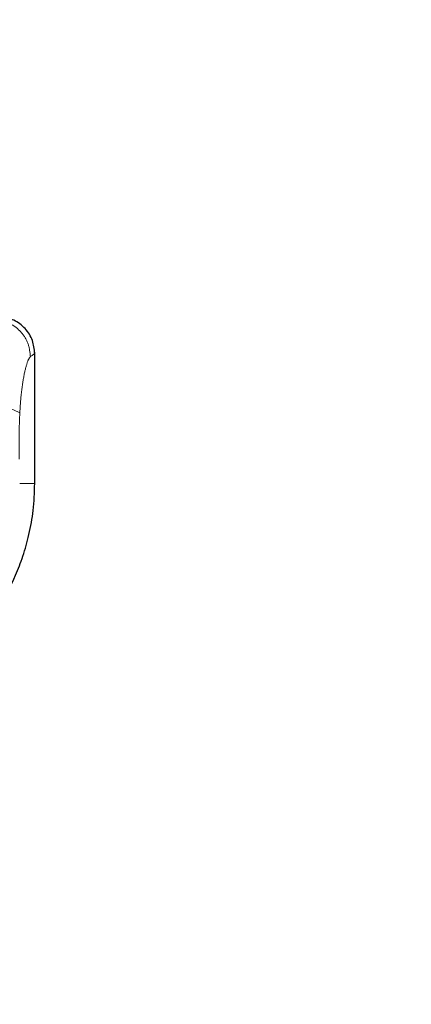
# Paper-space layout 'Inground Anchor' of a CAD drawing. Header units: millimetres. Extents: x 262 to 9484, y 125 to 8141.
# Tile 9 of 53: x 778 to 821, y 2564 to 2672. Entities that reach past the tile are written whole.
import ezdxf

# ---------------------------------------------------------------- set-up
doc = ezdxf.new("R2010")
doc.units = ezdxf.units.MM
doc.linetypes.add('PHANTOM', pattern=[12.7, 6.35, -1.27, 1.27, -1.27, 1.27, -1.27])
doc.layers.add('COMPONENT_GEOMETRY', color=7, linetype='Continuous')
doc.styles.add('SLDTEXTSTYLE0', font='TXT', dxfattribs={"width": 0.75})
doc.dimstyles.new('SLDDIMSTYLE0', dxfattribs={"dimtxt": 50, "dimasz": 3.302, "dimexe": 0, "dimexo": 0.0625, "dimgap": 12.5, "dimtad": 0, "dimtih": 1, "dimtoh": 1, "dimdec": 0, "dimrnd": 1e-09, "dimzin": 12, "dimdsep": 46, "dimtxsty": 'SLDTEXTSTYLE0', "dimsah": 1, "dimcen": 0.09, "dimadec": 0, "dimazin": 3, "dimtfac": 1, "dimtdec": 0, "dimtofl": 0, "dimtmove": 0, "dimatfit": 3, "dimfxl": 1, "dimfrac": 2, "dimtolj": 1, "dimtzin": 12, "dimarcsym": 0})

# ---------------------------------------------------------------- blocks, each defined once
blk = doc.blocks.new('_D_17')
at = {"layer": 'COMPONENT_GEOMETRY', "color": 7}
for p, q in [((4570.65, 2933.62), (4570.65, 474.94)), ((719.7, 762.67), (719.7, 474.94)), ((719.7, 478.11), (2571.28, 478.11)), ((4570.65, 478.11), (2719.06, 478.11))]:
    blk.add_line(p, q, dxfattribs=at)
for points in [[(719.7, 478.11), (723, 477.6), (723, 478.62)], [(4570.65, 478.11), (4567.34, 478.62), (4567.34, 477.6)]]:
    blk.add_solid(points, dxfattribs=at)
at = {"layer": 'COMPONENT_GEOMETRY', "color": 7, "insert": (2571.28, 502.88), "char_height": 50, "attachment_point": 1, "style": 'SLDTEXTSTYLE0'}
blk.add_mtext('3851', dxfattribs=at)

psp = doc.layouts.new('Inground Anchor')

# ---------------------------------------------------------------- linework, layer by layer
at = {"color": 7, "linetype": 'Continuous', "lineweight": 25}
psp.add_line((780.1, 2621.14), (780.1, 2635.49), dxfattribs=at)
at = {"color": 8, "linetype": 'PHANTOM', "lineweight": 18}
psp.add_line((778.46, 2621.14), (780.1, 2621.14), dxfattribs=at)
psp.add_arc((774.93, 2622.26), 7.5, 61.8211, 92.885, dxfattribs=at)
psp.add_open_spline([(779.63, 2635.01), (779.57, 2635.51), (779.46, 2636.49), (778.63, 2637.75), (777.45, 2638.69), (776.48, 2638.88), (776, 2638.98)], degree=3, dxfattribs=at)
at = {"color": 7, "linetype": 'Continuous', "lineweight": 25}
for points, knots in [([(780.1, 2635.34), (780.05, 2635.82), (779.95, 2636.81), (779.12, 2638.11), (777.9, 2639.05), (776.92, 2639.24), (776.45, 2639.33)], [0, 0, 0, 0, 0.241202, 0.5, 0.758798, 1, 1, 1, 1]), ([(763.65, 2597.64), (764.68, 2598.06), (766.6, 2598.85), (769.08, 2600.37), (771.07, 2601.86), (772.6, 2603.26), (773.77, 2604.49), (775.01, 2605.97), (776.52, 2608.11), (777.87, 2610.68), (778.86, 2613.28), (779.52, 2615.64), (780, 2618.29), (780.07, 2620.16), (780.1, 2621.14)], [0, 0, 0, 0, 0.108651, 0.203682, 0.285091, 0.352854, 0.406967, 0.452198, 0.542478, 0.663818, 0.736206, 0.816373, 0.904302, 1, 1, 1, 1])]:
    psp.add_open_spline(points, degree=3, knots=knots, dxfattribs=at)
at = {"color": 8, "linetype": 'PHANTOM', "lineweight": 18}
for points, knots in [([(779.63, 2635.01), (779.52, 2634.86), (779.3, 2634.55), (778.91, 2632.99), (778.61, 2631.02), (778.51, 2629.51), (778.47, 2628.87)], [0, 0, 0, 0, 0.273074, 0.54299, 0.807448, 1, 1, 1, 1]), ([(780.1, 2635.34), (780.1, 2635.34), (780.26, 2635.45), (779.94, 2635.23), (779.63, 2635.01)], [0, 0, 0, 0, 0.004603, 1, 1, 1, 1]), ([(778.47, 2628.87), (778.44, 2628.05), (778.37, 2626.38), (778.39, 2624.68), (778.4, 2623.81)], [0, 0, 0, 0, 0.492721, 1, 1, 1, 1])]:
    psp.add_open_spline(points, degree=3, knots=knots, dxfattribs=at)

# ---------------------------------------------------------------- dimensions: what is measured, and where the dimension line sits
at = {"layer": 'COMPONENT_GEOMETRY', "color": 7}
dim = psp.add_linear_dim(base=(4570.65, 478.11), p1=(719.7, 763.94), p2=(4570.65, 2934.89), dimstyle='SLDDIMSTYLE0', dxfattribs=at)
dim.commit()
dim.dimension.update_dxf_attribs({"geometry": '_D_17', "text_midpoint": (2645.17, 478.11), "dimtype": 160})

doc.saveas('drawing.dxf')
